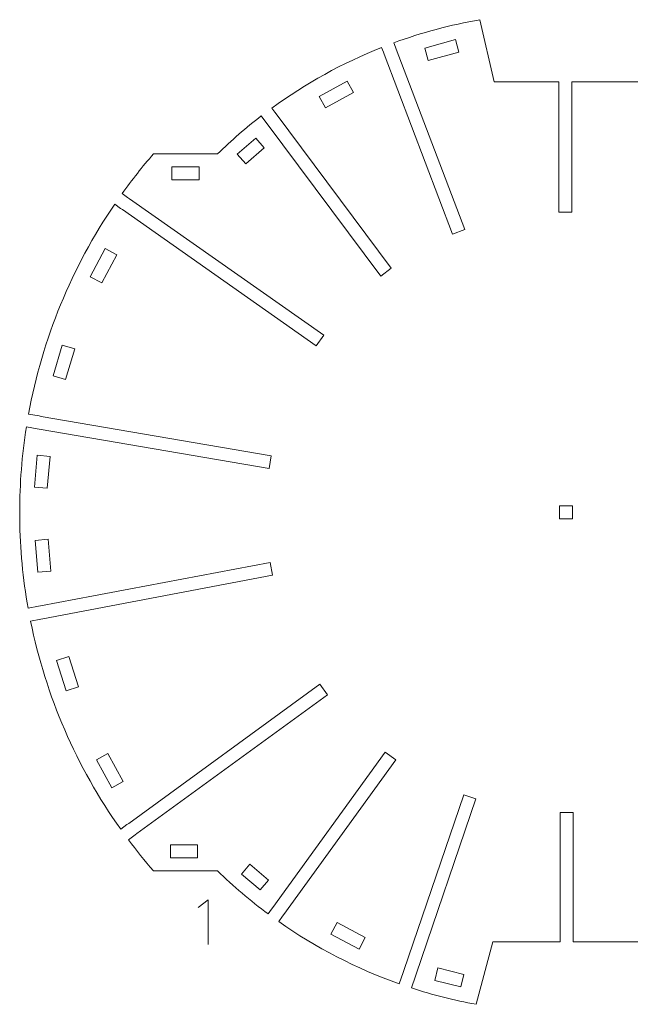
# Model space of a CAD drawing. Header units: inches. Extents: x -6.8 to 6.8, y -5 to 5.1.
# Tile 1 of 3: x -6.8 to -0.7, y -4.8 to 5.1. Entities that reach past the tile are written whole.
import ezdxf

# ---------------------------------------------------------------- set-up
doc = ezdxf.new("R2010")
doc.units = ezdxf.units.IN
doc.header["$MEASUREMENT"] = 0
doc.layers.add('Layer 1', color=7, linetype='Continuous')

msp = doc.modelspace()

# ---------------------------------------------------------------- linework, layer by layer
at = {"layer": 'Layer 1', "lineweight": 9}
for points, knots in [([(-1.3999, 4.3872), (-1.3999, 4.3872), (-1.3999, 4.4478), (-1.3999, 4.4478), (-1.3999, 4.4478), (-1.3999, 4.4478), (-2.0451, 4.4478), (-2.0451, 4.4478), (-2.0451, 4.4478), (-2.0451, 4.4478), (-2.1891, 5.0686), (-2.1891, 5.0686), (-2.1891, 5.0686), (-2.4829, 5.0172), (-2.7715, 4.9396), (-3.0515, 4.8368), (-3.0515, 4.8368), (-3.0515, 4.8368), (-3.0349, 4.7932), (-3.0349, 4.7932)], [0, 0, 0, 0, 0.166667, 0.166667, 0.166667, 0.166667, 0.333333, 0.333333, 0.333333, 0.333333, 0.5, 0.5, 0.5, 0.5, 0.666667, 0.666667, 0.666667, 0.666667, 1, 1, 1, 1]), ([(0.2024, 4.8312), (0.2024, 4.8312), (0.2247, 4.8961), (0.2247, 4.8961), (0.2247, 4.8961), (0.0111, 4.9659), (-0.2069, 5.0212), (-0.428, 5.0617), (-0.428, 5.0617), (-0.428, 5.0617), (-0.5727, 4.5259), (-0.5727, 4.5259), (-0.5727, 4.5259), (-0.5727, 4.5259), (-0.5999, 4.4478), (-0.5999, 4.4478), (-0.5999, 4.4478), (-0.5999, 4.4478), (-1.2699, 4.4478), (-1.2699, 4.4478), (-1.2699, 4.4478), (-1.2699, 4.4478), (-1.2699, 4.3872), (-1.2699, 4.3872)], [0, 0, 0, 0, 0.142857, 0.142857, 0.142857, 0.142857, 0.285714, 0.285714, 0.285714, 0.285714, 0.428571, 0.428571, 0.428571, 0.428571, 0.571429, 0.571429, 0.571429, 0.571429, 0.714286, 0.714286, 0.714286, 0.714286, 1, 1, 1, 1]), ([(-2.7067, 4.66), (-2.7067, 4.66), (-2.7409, 4.7854), (-2.7409, 4.7854), (-2.7409, 4.7854), (-2.7409, 4.7854), (-2.4337, 4.8693), (-2.4337, 4.8693), (-2.4337, 4.8693), (-2.4337, 4.8693), (-2.3994, 4.7439), (-2.3994, 4.7439), (-2.3994, 4.7439), (-2.3994, 4.7439), (-2.7067, 4.66), (-2.7067, 4.66)], [0, 0, 0, 0, 0.2, 0.2, 0.2, 0.2, 0.4, 0.4, 0.4, 0.4, 0.6, 0.6, 0.6, 0.6, 1, 1, 1, 1]), ([(-3.1552, 4.7437), (-3.1552, 4.7437), (-3.1729, 4.7904), (-3.1729, 4.7904), (-3.1729, 4.7904), (-3.5633, 4.6354), (-3.9325, 4.4319), (-4.272, 4.1845), (-4.272, 4.1845), (-4.272, 4.1845), (-4.2422, 4.1445), (-4.2422, 4.1445)], [0, 0, 0, 0, 0.25, 0.25, 0.25, 0.25, 0.5, 0.5, 0.5, 0.5, 1, 1, 1, 1]), ([(-3.027, 4.7725), (-3.027, 4.7725), (-2.3412, 2.9697), (-2.3412, 2.9697), (-2.3412, 2.9697), (-2.3412, 2.9697), (-2.4627, 2.9235), (-2.4627, 2.9235), (-2.4627, 2.9235), (-2.4627, 2.9235), (-3.1473, 4.723), (-3.1473, 4.723)], [0, 0, 0, 0, 0.25, 0.25, 0.25, 0.25, 0.5, 0.5, 0.5, 0.5, 1, 1, 1, 1]), ([(-3.7335, 4.1859), (-3.7335, 4.1859), (-3.796, 4.2999), (-3.796, 4.2999), (-3.796, 4.2999), (-3.796, 4.2999), (-3.5167, 4.453), (-3.5167, 4.453), (-3.5167, 4.453), (-3.5167, 4.453), (-3.4542, 4.339), (-3.4542, 4.339), (-3.4542, 4.339), (-3.4542, 4.339), (-3.7335, 4.1859), (-3.7335, 4.1859)], [0, 0, 0, 0, 0.2, 0.2, 0.2, 0.2, 0.4, 0.4, 0.4, 0.4, 0.6, 0.6, 0.6, 0.6, 1, 1, 1, 1]), ([(-1.3459, 3.1453), (-1.3459, 3.1453), (-1.3999, 3.1453), (-1.3999, 3.1453), (-1.3999, 3.1453), (-1.3999, 3.1453), (-1.3999, 4.3651), (-1.3999, 4.3651)], [0, 0, 0, 0, 0.333333, 0.333333, 0.333333, 0.333333, 1, 1, 1, 1]), ([(-1.2699, 4.3651), (-1.2699, 4.3651), (-1.2699, 3.1453), (-1.2699, 3.1453), (-1.2699, 3.1453), (-1.2699, 3.1453), (-1.3238, 3.1453), (-1.3238, 3.1453)], [0, 0, 0, 0, 0.333333, 0.333333, 0.333333, 0.333333, 1, 1, 1, 1]), ([(-4.3394, 4.0574), (-4.3394, 4.0574), (-4.3761, 4.1066), (-4.3761, 4.1066), (-4.3761, 4.1066), (-4.5295, 3.9887), (-4.6759, 3.8619), (-4.8146, 3.7269), (-4.8146, 3.7269), (-4.8146, 3.7269), (-5.455, 3.7269), (-5.455, 3.7269), (-5.455, 3.7269), (-5.5656, 3.5996), (-5.6702, 3.4672), (-5.7685, 3.3301), (-5.7685, 3.3301), (-5.7685, 3.3301), (-5.7133, 3.2914), (-5.7133, 3.2914)], [0, 0, 0, 0, 0.166667, 0.166667, 0.166667, 0.166667, 0.333333, 0.333333, 0.333333, 0.333333, 0.5, 0.5, 0.5, 0.5, 0.666667, 0.666667, 0.666667, 0.666667, 1, 1, 1, 1]), ([(-4.2289, 4.1268), (-4.2289, 4.1268), (-3.0771, 2.5837), (-3.0771, 2.5837), (-3.0771, 2.5837), (-3.0771, 2.5837), (-3.1813, 2.5059), (-3.1813, 2.5059), (-3.1813, 2.5059), (-3.1813, 2.5059), (-4.3261, 4.0397), (-4.3261, 4.0397)], [0, 0, 0, 0, 0.25, 0.25, 0.25, 0.25, 0.5, 0.5, 0.5, 0.5, 1, 1, 1, 1]), ([(-4.5318, 3.626), (-4.5318, 3.626), (-4.6168, 3.7243), (-4.6168, 3.7243), (-4.6168, 3.7243), (-4.6168, 3.7243), (-4.4315, 3.8846), (-4.4315, 3.8846), (-4.4315, 3.8846), (-4.4315, 3.8846), (-4.3464, 3.7863), (-4.3464, 3.7863), (-4.3464, 3.7863), (-4.3464, 3.7863), (-4.5318, 3.626), (-4.5318, 3.626)], [0, 0, 0, 0, 0.2, 0.2, 0.2, 0.2, 0.4, 0.4, 0.4, 0.4, 0.6, 0.6, 0.6, 0.6, 1, 1, 1, 1]), ([(-5.2727, 3.4679), (-5.2727, 3.4679), (-5.2728, 3.5979), (-5.2728, 3.5979), (-5.2728, 3.5979), (-5.2728, 3.5979), (-4.9971, 3.5981), (-4.9971, 3.5981), (-4.9971, 3.5981), (-4.9971, 3.5981), (-4.997, 3.4681), (-4.997, 3.4681), (-4.997, 3.4681), (-4.997, 3.4681), (-5.2727, 3.4679), (-5.2727, 3.4679)], [0, 0, 0, 0, 0.2, 0.2, 0.2, 0.2, 0.4, 0.4, 0.4, 0.4, 0.6, 0.6, 0.6, 0.6, 1, 1, 1, 1]), ([(-5.6952, 3.2787), (-5.6952, 3.2787), (-3.7519, 1.9151), (-3.7519, 1.9151), (-3.7519, 1.9151), (-3.7519, 1.9151), (-3.8266, 1.8087), (-3.8266, 1.8087), (-3.8266, 1.8087), (-3.8266, 1.8087), (-5.7664, 3.1698), (-5.7664, 3.1698)], [0, 0, 0, 0, 0.25, 0.25, 0.25, 0.25, 0.5, 0.5, 0.5, 0.5, 1, 1, 1, 1]), ([(-5.7845, 3.1825), (-5.7845, 3.1825), (-5.8431, 3.2236), (-5.8431, 3.2236), (-5.8431, 3.2236), (-6.274, 2.5919), (-6.5676, 1.8772), (-6.7049, 1.1249), (-6.7049, 1.1249), (-6.7049, 1.1249), (-6.5991, 1.1067), (-6.5991, 1.1067)], [0, 0, 0, 0, 0.25, 0.25, 0.25, 0.25, 0.5, 0.5, 0.5, 0.5, 1, 1, 1, 1]), ([(-5.9372, 2.7796), (-5.9372, 2.7796), (-5.8226, 2.7183), (-5.8226, 2.7183), (-5.8226, 2.7183), (-5.8226, 2.7183), (-5.9731, 2.4375), (-5.9731, 2.4375), (-5.9731, 2.4375), (-5.9731, 2.4375), (-6.0876, 2.4989), (-6.0876, 2.4989), (-6.0876, 2.4989), (-6.0876, 2.4989), (-5.9372, 2.7796), (-5.9372, 2.7796)], [0, 0, 0, 0, 0.2, 0.2, 0.2, 0.2, 0.4, 0.4, 0.4, 0.4, 0.6, 0.6, 0.6, 0.6, 1, 1, 1, 1]), ([(-6.3677, 1.8137), (-6.3677, 1.8137), (-6.2432, 1.7766), (-6.2432, 1.7766), (-6.2432, 1.7766), (-6.2432, 1.7766), (-6.3343, 1.4713), (-6.3343, 1.4713), (-6.3343, 1.4713), (-6.3343, 1.4713), (-6.4589, 1.5085), (-6.4589, 1.5085), (-6.4589, 1.5085), (-6.4589, 1.5085), (-6.3677, 1.8137), (-6.3677, 1.8137)], [0, 0, 0, 0, 0.2, 0.2, 0.2, 0.2, 0.4, 0.4, 0.4, 0.4, 0.6, 0.6, 0.6, 0.6, 1, 1, 1, 1]), ([(-6.5773, 1.103), (-6.5773, 1.103), (-4.2768, 0.7082), (-4.2768, 0.7082), (-4.2768, 0.7082), (-4.2768, 0.7082), (-4.2988, 0.5801), (-4.2988, 0.5801), (-4.2988, 0.5801), (-4.2988, 0.5801), (-6.5984, 0.9747), (-6.5984, 0.9747)], [0, 0, 0, 0, 0.25, 0.25, 0.25, 0.25, 0.5, 0.5, 0.5, 0.5, 1, 1, 1, 1]), ([(-6.6202, 0.9785), (-6.6202, 0.9785), (-6.7267, 0.9967), (-6.7267, 0.9967), (-6.7267, 0.9967), (-6.7712, 0.7152), (-6.7934, 0.4298), (-6.7935, 0.1445)], [0, 0, 0, 0, 0.333333, 0.333333, 0.333333, 0.333333, 1, 1, 1, 1]), ([(-6.6188, 0.7137), (-6.6188, 0.7137), (-6.4893, 0.7023), (-6.4893, 0.7023), (-6.4893, 0.7023), (-6.4893, 0.7023), (-6.5173, 0.385), (-6.5173, 0.385), (-6.5173, 0.385), (-6.5173, 0.385), (-6.6468, 0.3964), (-6.6468, 0.3964), (-6.6468, 0.3964), (-6.6468, 0.3964), (-6.6188, 0.7137), (-6.6188, 0.7137)], [0, 0, 0, 0, 0.2, 0.2, 0.2, 0.2, 0.4, 0.4, 0.4, 0.4, 0.6, 0.6, 0.6, 0.6, 1, 1, 1, 1]), ([(-1.2628, 0.0783), (-1.2628, 0.0783), (-1.3928, 0.0783), (-1.3928, 0.0783), (-1.3928, 0.0783), (-1.3928, 0.0783), (-1.3928, 0.2083), (-1.3928, 0.2083), (-1.3928, 0.2083), (-1.3928, 0.2083), (-1.2628, 0.2083), (-1.2628, 0.2083), (-1.2628, 0.2083), (-1.2628, 0.2083), (-1.2628, 0.0783), (-1.2628, 0.0783)], [0, 0, 0, 0, 0.2, 0.2, 0.2, 0.2, 0.4, 0.4, 0.4, 0.4, 0.6, 0.6, 0.6, 0.6, 1, 1, 1, 1]), ([(-6.7931, 0.0779), (-6.7895, -0.2216), (-6.7615, -0.5208), (-6.709, -0.8154), (-6.709, -0.8154), (-6.709, -0.8154), (-6.6068, -0.7961), (-6.6068, -0.7961)], [0, 0, 0, 0, 0.333333, 0.333333, 0.333333, 0.333333, 1, 1, 1, 1]), ([(-6.639, -0.1375), (-6.639, -0.1375), (-6.5095, -0.1259), (-6.5095, -0.1259), (-6.5095, -0.1259), (-6.5095, -0.1259), (-6.4812, -0.4432), (-6.4812, -0.4432), (-6.4812, -0.4432), (-6.4812, -0.4432), (-6.6107, -0.4548), (-6.6107, -0.4548), (-6.6107, -0.4548), (-6.6107, -0.4548), (-6.639, -0.1375), (-6.639, -0.1375)], [0, 0, 0, 0, 0.2, 0.2, 0.2, 0.2, 0.4, 0.4, 0.4, 0.4, 0.6, 0.6, 0.6, 0.6, 1, 1, 1, 1]), ([(-6.585, -0.792), (-6.585, -0.792), (-4.2883, -0.3576), (-4.2883, -0.3576), (-4.2883, -0.3576), (-4.2883, -0.3576), (-4.2642, -0.4854), (-4.2642, -0.4854), (-4.2642, -0.4854), (-4.2642, -0.4854), (-6.5615, -0.9198), (-6.5615, -0.9198)], [0, 0, 0, 0, 0.25, 0.25, 0.25, 0.25, 0.5, 0.5, 0.5, 0.5, 1, 1, 1, 1]), ([(-6.5833, -0.9239), (-6.5833, -0.9239), (-6.6847, -0.9431), (-6.6847, -0.9431), (-6.6847, -0.9431), (-6.5327, -1.6924), (-6.2254, -2.4012), (-5.7823, -3.0243), (-5.7823, -3.0243), (-5.7823, -3.0243), (-5.7201, -2.9791), (-5.7201, -2.9791)], [0, 0, 0, 0, 0.25, 0.25, 0.25, 0.25, 0.5, 0.5, 0.5, 0.5, 1, 1, 1, 1]), ([(-6.4251, -1.3375), (-6.4251, -1.3375), (-6.301, -1.2986), (-6.301, -1.2986), (-6.301, -1.2986), (-6.301, -1.2986), (-6.2059, -1.6026), (-6.2059, -1.6026), (-6.2059, -1.6026), (-6.2059, -1.6026), (-6.3299, -1.6414), (-6.3299, -1.6414), (-6.3299, -1.6414), (-6.3299, -1.6414), (-6.4251, -1.3375), (-6.4251, -1.3375)], [0, 0, 0, 0, 0.2, 0.2, 0.2, 0.2, 0.4, 0.4, 0.4, 0.4, 0.6, 0.6, 0.6, 0.6, 1, 1, 1, 1]), ([(-5.7022, -2.9661), (-5.7022, -2.9661), (-3.7899, -1.5754), (-3.7899, -1.5754), (-3.7899, -1.5754), (-3.7899, -1.5754), (-3.7134, -1.6805), (-3.7134, -1.6805), (-3.7134, -1.6805), (-3.7134, -1.6805), (-5.6209, -3.0676), (-5.6209, -3.0676)], [0, 0, 0, 0, 0.25, 0.25, 0.25, 0.25, 0.5, 0.5, 0.5, 0.5, 1, 1, 1, 1]), ([(-4.2597, -3.8058), (-4.2597, -3.8058), (-3.1357, -2.254), (-3.1357, -2.254), (-3.1357, -2.254), (-3.1357, -2.254), (-3.0305, -2.3302), (-3.0305, -2.3302), (-3.0305, -2.3302), (-3.0305, -2.3302), (-4.1507, -3.8769), (-4.1507, -3.8769)], [0, 0, 0, 0, 0.25, 0.25, 0.25, 0.25, 0.5, 0.5, 0.5, 0.5, 1, 1, 1, 1]), ([(-6.0249, -2.3302), (-6.0249, -2.3302), (-5.9109, -2.2677), (-5.9109, -2.2677), (-5.9109, -2.2677), (-5.9109, -2.2677), (-5.7578, -2.5471), (-5.7578, -2.5471), (-5.7578, -2.5471), (-5.7578, -2.5471), (-5.8718, -2.6095), (-5.8718, -2.6095), (-5.8718, -2.6095), (-5.8718, -2.6095), (-6.0249, -2.3302), (-6.0249, -2.3302)], [0, 0, 0, 0, 0.2, 0.2, 0.2, 0.2, 0.4, 0.4, 0.4, 0.4, 0.6, 0.6, 0.6, 0.6, 1, 1, 1, 1]), ([(-2.9506, -4.4364), (-2.9506, -4.4364), (-2.3515, -2.6794), (-2.3515, -2.6794), (-2.3515, -2.6794), (-2.3515, -2.6794), (-2.2284, -2.7214), (-2.2284, -2.7214), (-2.2284, -2.7214), (-2.2284, -2.7214), (-2.8261, -4.4741), (-2.8261, -4.4741)], [0, 0, 0, 0, 0.25, 0.25, 0.25, 0.25, 0.5, 0.5, 0.5, 0.5, 1, 1, 1, 1]), ([(-1.3858, -4.0665), (-1.3858, -4.0665), (-1.3858, -2.8587), (-1.3858, -2.8587), (-1.3858, -2.8587), (-1.3858, -2.8587), (-1.3318, -2.8587), (-1.3318, -2.8587)], [0, 0, 0, 0, 0.333333, 0.333333, 0.333333, 0.333333, 1, 1, 1, 1]), ([(-1.3097, -2.8587), (-1.3097, -2.8587), (-1.2558, -2.8587), (-1.2558, -2.8587), (-1.2558, -2.8587), (-1.2558, -2.8587), (-1.2558, -4.0665), (-1.2558, -4.0665)], [0, 0, 0, 0, 0.333333, 0.333333, 0.333333, 0.333333, 1, 1, 1, 1]), ([(-5.6388, -3.0807), (-5.6388, -3.0807), (-5.7057, -3.1293), (-5.7057, -3.1293), (-5.7057, -3.1293), (-5.626, -3.236), (-5.5423, -3.3398), (-5.455, -3.4403), (-5.455, -3.4403), (-5.455, -3.4403), (-4.8146, -3.4403), (-4.8146, -3.4403), (-4.8146, -3.4403), (-4.6553, -3.5953), (-4.486, -3.7394), (-4.3076, -3.8718), (-4.3076, -3.8718), (-4.3076, -3.8718), (-4.2727, -3.8237), (-4.2727, -3.8237)], [0, 0, 0, 0, 0.166667, 0.166667, 0.166667, 0.166667, 0.333333, 0.333333, 0.333333, 0.333333, 0.5, 0.5, 0.5, 0.5, 0.666667, 0.666667, 0.666667, 0.666667, 1, 1, 1, 1]), ([(-5.2855, -3.3103), (-5.2855, -3.3103), (-5.2859, -3.1803), (-5.2859, -3.1803), (-5.2859, -3.1803), (-5.2859, -3.1803), (-5.0161, -3.1795), (-5.0161, -3.1795), (-5.0161, -3.1795), (-5.0161, -3.1795), (-5.0157, -3.3095), (-5.0157, -3.3095), (-5.0157, -3.3095), (-5.0157, -3.3095), (-5.2855, -3.3103), (-5.2855, -3.3103)], [0, 0, 0, 0, 0.2, 0.2, 0.2, 0.2, 0.4, 0.4, 0.4, 0.4, 0.6, 0.6, 0.6, 0.6, 1, 1, 1, 1]), ([(-4.5747, -3.4738), (-4.5747, -3.4738), (-4.4908, -3.3745), (-4.4908, -3.3745), (-4.4908, -3.3745), (-4.4908, -3.3745), (-4.3035, -3.5327), (-4.3035, -3.5327), (-4.3035, -3.5327), (-4.3035, -3.5327), (-4.3873, -3.632), (-4.3873, -3.632), (-4.3873, -3.632), (-4.3873, -3.632), (-4.5747, -3.4738), (-4.5747, -3.4738)], [0, 0, 0, 0, 0.2, 0.2, 0.2, 0.2, 0.4, 0.4, 0.4, 0.4, 0.6, 0.6, 0.6, 0.6, 1, 1, 1, 1]), ([(-4.1637, -3.8949), (-4.1637, -3.8949), (-4.2022, -3.9479), (-4.2022, -3.9479), (-4.2022, -3.9479), (-3.8303, -4.2092), (-3.4246, -4.4185), (-2.9962, -4.5702), (-2.9962, -4.5702), (-2.9962, -4.5702), (-2.9577, -4.4574), (-2.9577, -4.4574)], [0, 0, 0, 0, 0.25, 0.25, 0.25, 0.25, 0.5, 0.5, 0.5, 0.5, 1, 1, 1, 1]), ([(-3.6795, -4.0722), (-3.6795, -4.0722), (-3.6182, -3.9576), (-3.6182, -3.9576), (-3.6182, -3.9576), (-3.6182, -3.9576), (-3.3374, -4.1081), (-3.3374, -4.1081), (-3.3374, -4.1081), (-3.3374, -4.1081), (-3.3988, -4.2226), (-3.3988, -4.2226), (-3.3988, -4.2226), (-3.3988, -4.2226), (-3.6795, -4.0722), (-3.6795, -4.0722)], [0, 0, 0, 0, 0.2, 0.2, 0.2, 0.2, 0.4, 0.4, 0.4, 0.4, 0.6, 0.6, 0.6, 0.6, 1, 1, 1, 1]), ([(-2.8332, -4.4951), (-2.8332, -4.4951), (-2.8731, -4.6119), (-2.8731, -4.6119), (-2.8731, -4.6119), (-2.6618, -4.6806), (-2.4462, -4.7351), (-2.2277, -4.7751), (-2.2277, -4.7751), (-2.2277, -4.7751), (-2.0587, -4.1494), (-2.0587, -4.1494), (-2.0587, -4.1494), (-2.0587, -4.1494), (-1.3858, -4.1494), (-1.3858, -4.1494), (-1.3858, -4.1494), (-1.3858, -4.1494), (-1.3858, -4.0886), (-1.3858, -4.0886)], [0, 0, 0, 0, 0.166667, 0.166667, 0.166667, 0.166667, 0.333333, 0.333333, 0.333333, 0.333333, 0.5, 0.5, 0.5, 0.5, 0.666667, 0.666667, 0.666667, 0.666667, 1, 1, 1, 1]), ([(-1.2558, -4.0886), (-1.2558, -4.0886), (-1.2558, -4.1494), (-1.2558, -4.1494), (-1.2558, -4.1494), (-1.2558, -4.1494), (-0.5682, -4.1494), (-0.5682, -4.1494), (-0.5682, -4.1494), (-0.5682, -4.1494), (-0.4232, -4.7742), (-0.4232, -4.7742), (-0.4232, -4.7742), (-0.2786, -4.7476), (-0.1352, -4.7146), (0.0065, -4.6754), (0.0065, -4.6754), (0.0065, -4.6754), (-0.0296, -4.5506), (-0.0296, -4.5506), (-0.0296, -4.5506), (-0.0296, -4.5506), (-0.0885, -4.5643), (-0.0885, -4.5643)], [0, 0, 0, 0, 0.142857, 0.142857, 0.142857, 0.142857, 0.285714, 0.285714, 0.285714, 0.285714, 0.428571, 0.428571, 0.428571, 0.428571, 0.571429, 0.571429, 0.571429, 0.571429, 0.714286, 0.714286, 0.714286, 0.714286, 1, 1, 1, 1]), ([(-2.381, -4.6018), (-2.381, -4.6018), (-2.6405, -4.5367), (-2.6405, -4.5367), (-2.6405, -4.5367), (-2.6405, -4.5367), (-2.6088, -4.4106), (-2.6088, -4.4106), (-2.6088, -4.4106), (-2.6088, -4.4106), (-2.3494, -4.4757), (-2.3494, -4.4757), (-2.3494, -4.4757), (-2.3494, -4.4757), (-2.381, -4.6018), (-2.381, -4.6018)], [0, 0, 0, 0, 0.2, 0.2, 0.2, 0.2, 0.4, 0.4, 0.4, 0.4, 0.6, 0.6, 0.6, 0.6, 1, 1, 1, 1])]:
    msp.add_open_spline(points, degree=3, knots=knots, dxfattribs=at)
at = {"layer": 'Layer 1', "color": 1, "lineweight": 9}
for points in [[(-3.1473, 4.723), (-3.1473, 4.723), (-3.1552, 4.7437), (-3.1552, 4.7437)], [(-3.027, 4.7725), (-3.027, 4.7725), (-3.0349, 4.7932), (-3.0349, 4.7932)], [(-1.3999, 4.3651), (-1.3999, 4.3651), (-1.3999, 4.3872), (-1.3999, 4.3872)], [(-1.2699, 4.3651), (-1.2699, 4.3651), (-1.2699, 4.3872), (-1.2699, 4.3872)], [(-4.2289, 4.1268), (-4.2289, 4.1268), (-4.2422, 4.1445), (-4.2422, 4.1445)], [(-4.3261, 4.0397), (-4.3261, 4.0397), (-4.3394, 4.0574), (-4.3394, 4.0574)], [(-5.6952, 3.2787), (-5.6952, 3.2787), (-5.7133, 3.2914), (-5.7133, 3.2914)], [(-5.7664, 3.1698), (-5.7664, 3.1698), (-5.7845, 3.1825), (-5.7845, 3.1825)], [(-1.3238, 3.1453), (-1.3238, 3.1453), (-1.3459, 3.1453), (-1.3459, 3.1453)], [(-6.5773, 1.103), (-6.5773, 1.103), (-6.5991, 1.1067), (-6.5991, 1.1067)], [(-6.5984, 0.9747), (-6.5984, 0.9747), (-6.6202, 0.9785), (-6.6202, 0.9785)], [(-6.7934, 0.1224), (-6.7934, 0.1224), (-6.7934, 0.1445), (-6.7934, 0.1445)], [(-6.7934, 0.0779), (-6.7934, 0.0779), (-6.7934, 0.1001), (-6.7934, 0.1001)], [(-6.585, -0.792), (-6.585, -0.792), (-6.6068, -0.7961), (-6.6068, -0.7961)], [(-6.5615, -0.9198), (-6.5615, -0.9198), (-6.5833, -0.9239), (-6.5833, -0.9239)], [(-1.3097, -2.8587), (-1.3097, -2.8587), (-1.3318, -2.8587), (-1.3318, -2.8587)], [(-5.7022, -2.9661), (-5.7022, -2.9661), (-5.7201, -2.9791), (-5.7201, -2.9791)], [(-5.6209, -3.0676), (-5.6209, -3.0676), (-5.6388, -3.0807), (-5.6388, -3.0807)], [(-4.2597, -3.8058), (-4.2597, -3.8058), (-4.2727, -3.8237), (-4.2727, -3.8237)], [(-4.1507, -3.8769), (-4.1507, -3.8769), (-4.1637, -3.8949), (-4.1637, -3.8949)], [(-1.3858, -4.0665), (-1.3858, -4.0665), (-1.3857, -4.0886), (-1.3857, -4.0886)], [(-1.2558, -4.0665), (-1.2558, -4.0665), (-1.2557, -4.0886), (-1.2557, -4.0886)], [(-2.9506, -4.4364), (-2.9506, -4.4364), (-2.9577, -4.4574), (-2.9577, -4.4574)], [(-2.8261, -4.4741), (-2.8261, -4.4741), (-2.8332, -4.4951), (-2.8332, -4.4951)]]:
    msp.add_open_spline(points, degree=3, dxfattribs=at)
at = {"layer": 'Layer 1', "lineweight": 9}
msp.add_open_spline([(-6.7935, 0.1224), (-6.7934, 0.1149), (-6.7934, 0.1075), (-6.7933, 0.1001)], degree=3, dxfattribs=at)
at = {"layer": 'Layer 1', "color": 1, "lineweight": 9}
msp.add_open_spline([(-5.0085, -3.8083), (-5.0085, -3.8083), (-4.9083, -3.7311), (-4.9083, -3.7311), (-4.9083, -3.7311), (-4.9083, -3.7311), (-4.9083, -4.1771), (-4.9083, -4.1771)], degree=3, knots=[0, 0, 0, 0, 0.333333, 0.333333, 0.333333, 0.333333, 1, 1, 1, 1], dxfattribs=at)

doc.saveas('drawing.dxf')
